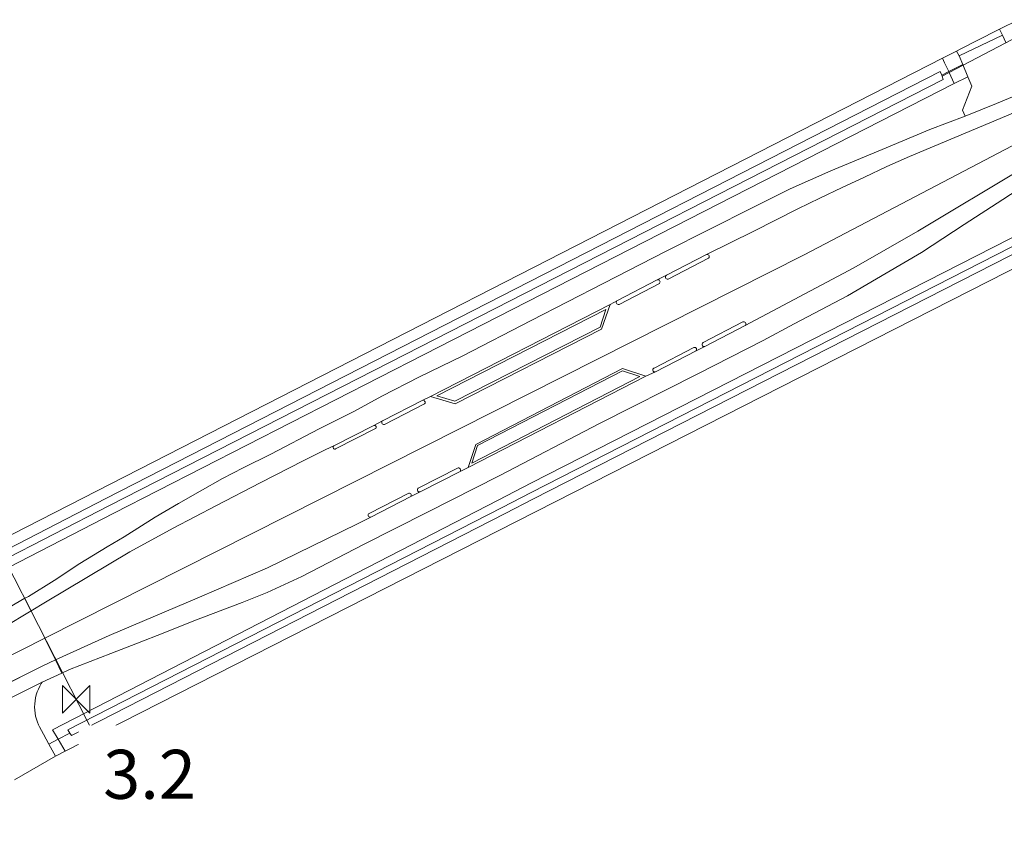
# Model space of a CAD drawing. Extents: x 140829 to 145054, y 448512 to 451778.
# Tile 96 of 152: x 143682 to 143763, y 450418 to 450484. Entities that reach past the tile are written whole.
import ezdxf

# ---------------------------------------------------------------- set-up
doc = ezdxf.new("R2010")
doc.units = 0
doc.header["$MEASUREMENT"] = 0
for name, color, linetype in [('geometrie2dBegroeidTerreindeel', 7, 'Continuous'), ('geometrie2dOndersteunendWaterdeel', 7, 'Continuous'), ('geometrie2dOndersteunendWegdeel', 7, 'Continuous'), ('geometrie2dOverigeConstructie', 7, 'Continuous'), ('geometrie2dWaterdeel', 7, 'Continuous'), ('geometrie2dWegdeel', 7, 'Continuous'), ('geometrie2dWeginrichtingselement', 7, 'Continuous'), ('HMPAL', 1, 'Continuous'), ('PPALHM', 10, 'Continuous')]:
    doc.layers.add(name, color=color, linetype=linetype)
doc.styles.get("Standard").update_dxf_attribs({"font": 'arial.ttf'})

msp = doc.modelspace()

# ---------------------------------------------------------------- linework, layer by layer
at = {"layer": 'geometrie2dBegroeidTerreindeel', "linetype": 'Continuous', "lineweight": 0}
for p, q in [((143763.65, 450483.597), (143762.116, 450482.813)), ((143761.902, 450482.703), (143758.949, 450481.206)), ((143762.116, 450482.813), (143761.902, 450482.703)), ((143758.614, 450481.035), (143757.459, 450480.442)), ((143758.949, 450481.206), (143758.614, 450481.035)), ((143757.459, 450480.442), (143676.072, 450438.787)), ((143685.841, 450423.878), (143770.054, 450466.753)), ((143685.052, 450423.476), (143685.841, 450423.878)), ((143681.698, 450421.542), (143685.052, 450423.476))]:
    msp.add_line(p, q, dxfattribs=at)
at = {"layer": 'geometrie2dOndersteunendWaterdeel', "linetype": 'Continuous', "lineweight": 0}
for p, q in [((143676.072, 450438.787), (143757.459, 450480.442)), ((143757.459, 450480.442), (143757.625, 450480.085)), ((143757.625, 450480.085), (143757.967, 450479.353)), ((143757.273, 450479.36), (143714.528, 450457.482)), ((143757.392, 450479.058), (143757.273, 450479.36)), ((143757.392, 450479.058), (143757.967, 450479.353)), ((143757.967, 450479.353), (143757.392, 450479.058)), ((143757.967, 450479.353), (143757.996, 450479.29)), ((143757.996, 450479.29), (143758.418, 450478.386)), ((143714.828, 450456.892), (143757.525, 450478.721)), ((143757.419, 450478.987), (143757.392, 450479.058)), ((143757.525, 450478.721), (143757.419, 450478.987)), ((143758.418, 450478.386), (143715.148, 450456.263)), ((143723.918, 450445.774), (143769.101, 450468.836)), ((143768.358, 450467.726), (143723.87, 450444.983)), ((143770.054, 450466.753), (143685.841, 450423.878)), ((143724.076, 450444.477), (143768.565, 450467.186)), ((143714.528, 450457.482), (143689.175, 450444.505)), ((143689.469, 450443.928), (143714.828, 450456.892)), ((143714.528, 450457.482), (143714.528, 450457.482)), ((143715.148, 450456.263), (143689.822, 450443.315)), ((143721.198, 450444.373), (143723.918, 450445.774)), ((143723.87, 450444.983), (143721.504, 450443.772)), ((143689.175, 450444.505), (143642.77, 450420.581)), ((143643.016, 450420.131), (143689.469, 450443.928)), ((143684.817, 450425.625), (143721.198, 450444.373)), ((143721.75, 450443.286), (143724.076, 450444.477)), ((143689.822, 450443.315), (143643.424, 450419.388)), ((143721.504, 450443.772), (143686.049, 450425.618)), ((143686.348, 450425.146), (143721.75, 450443.286)), ((143685.273, 450424.847), (143684.817, 450425.625)), ((143684.817, 450425.625), (143684.817, 450425.625)), ((143686.049, 450425.618), (143686.225, 450425.341)), ((143686.225, 450425.341), (143685.273, 450424.847)), ((143685.273, 450424.847), (143686.225, 450425.341)), ((143685.841, 450423.878), (143685.273, 450424.847)), ((143686.225, 450425.341), (143686.348, 450425.146)), ((143685.841, 450423.878), (143685.841, 450423.878))]:
    msp.add_line(p, q, dxfattribs=at)
at = {"layer": 'geometrie2dOndersteunendWegdeel', "linetype": 'Continuous', "lineweight": 0}
for p, q in [((143762.116, 450482.813), (143763.65, 450483.597)), ((143762.356, 450482.343), (143762.116, 450482.813)), ((143762.63, 450481.746), (143762.356, 450482.343)), ((143757.459, 450480.442), (143758.614, 450481.035)), ((143758.614, 450481.035), (143758.814, 450480.643)), ((143758.614, 450481.035), (143758.614, 450481.035)), ((143757.625, 450480.085), (143757.459, 450480.442)), ((143757.967, 450479.353), (143757.625, 450480.085)), ((143758.814, 450480.643), (143759.107, 450479.938)), ((143759.107, 450479.938), (143757.967, 450479.353)), ((143757.967, 450479.353), (143759.107, 450479.938)), ((143757.996, 450479.29), (143757.967, 450479.353)), ((143758.418, 450478.386), (143757.996, 450479.29)), ((143759.107, 450479.938), (143759.521, 450478.941)), ((143759.521, 450478.941), (143758.418, 450478.386)), ((143758.418, 450478.386), (143759.521, 450478.941)), ((143759.521, 450478.941), (143759.521, 450478.941)), ((143759.521, 450478.941), (143759.84, 450478.174)), ((143715.148, 450456.263), (143758.418, 450478.386)), ((143759.84, 450478.174), (143759.08, 450476.198)), ((143759.08, 450476.198), (143759.295, 450475.72)), ((143759.295, 450475.72), (143756.424, 450474.643)), ((143756.424, 450474.643), (143752.848, 450473.132)), ((143752.848, 450473.132), (143748.347, 450471.269)), ((143748.347, 450471.269), (143745.018, 450469.799)), ((143745.018, 450469.799), (143741.988, 450468.262)), ((143762.377, 450468.911), (143763.635, 450469.723)), ((143769.101, 450468.836), (143723.918, 450445.774)), ((143759.217, 450466.883), (143762.377, 450468.911)), ((143741.988, 450468.262), (143734.847, 450464.678)), ((143755.734, 450464.575), (143759.217, 450466.883)), ((143734.847, 450464.678), (143729.813, 450462.074)), ((143734.931, 450462.735), (143738.183, 450464.423)), ((143738.367, 450464.126), (143735.073, 450462.414)), ((143738.183, 450464.423), (143738.209, 450464.43)), ((143738.183, 450464.423), (143738.183, 450464.423)), ((143738.209, 450464.43), (143738.271, 450464.431)), ((143738.271, 450464.431), (143738.33, 450464.409)), ((143738.33, 450464.409), (143738.378, 450464.369)), ((143738.379, 450464.139), (143738.367, 450464.126)), ((143738.378, 450464.369), (143738.409, 450464.315)), ((143738.41, 450464.193), (143738.379, 450464.139)), ((143738.409, 450464.315), (143738.42, 450464.254)), ((143738.42, 450464.254), (143738.41, 450464.193)), ((143752.856, 450462.899), (143755.734, 450464.575)), ((143734.17, 450462.36), (143734.196, 450462.367)), ((143734.196, 450462.367), (143734.258, 450462.367)), ((143734.258, 450462.367), (143734.317, 450462.345)), ((143734.841, 450462.58), (143734.852, 450462.641)), ((143734.852, 450462.52), (143734.841, 450462.58)), ((143734.852, 450462.641), (143734.882, 450462.694)), ((143734.882, 450462.467), (143734.852, 450462.52)), ((143734.882, 450462.694), (143734.929, 450462.734)), ((143734.93, 450462.429), (143734.882, 450462.467)), ((143734.929, 450462.734), (143734.931, 450462.735)), ((143734.987, 450462.408), (143734.93, 450462.429)), ((143735.049, 450462.408), (143734.987, 450462.408)), ((143735.073, 450462.414), (143735.049, 450462.408)), ((143749.7, 450461.056), (143752.856, 450462.899)), ((143729.813, 450462.074), (143723.89, 450459.029)), ((143730.918, 450460.671), (143734.17, 450462.36)), ((143734.354, 450462.062), (143731.059, 450460.35)), ((143734.17, 450462.36), (143734.17, 450462.36)), ((143734.317, 450462.345), (143734.365, 450462.305)), ((143734.366, 450462.075), (143734.354, 450462.062)), ((143734.365, 450462.305), (143734.396, 450462.251)), ((143734.396, 450462.129), (143734.366, 450462.075)), ((143734.396, 450462.251), (143734.407, 450462.19)), ((143734.407, 450462.19), (143734.396, 450462.129)), ((143745.353, 450458.763), (143749.7, 450461.056)), ((143715.665, 450452.824), (143730.332, 450460.348)), ((143730.332, 450460.348), (143729.628, 450458.327)), ((143730.332, 450460.348), (143730.332, 450460.348)), ((143730.828, 450460.517), (143730.839, 450460.578)), ((143730.839, 450460.457), (143730.828, 450460.517)), ((143730.839, 450460.578), (143730.869, 450460.631)), ((143730.869, 450460.404), (143730.839, 450460.457)), ((143730.869, 450460.631), (143730.916, 450460.67)), ((143730.916, 450460.365), (143730.869, 450460.404)), ((143730.916, 450460.67), (143730.918, 450460.671)), ((143730.974, 450460.344), (143730.916, 450460.365)), ((143731.036, 450460.344), (143730.974, 450460.344)), ((143731.059, 450460.35), (143731.036, 450460.344)), ((143729.979, 450459.939), (143716.193, 450452.894)), ((143716.193, 450452.894), (143729.979, 450459.939)), ((143729.512, 450458.495), (143729.979, 450459.939)), ((143729.979, 450459.939), (143729.512, 450458.495)), ((143729.979, 450459.939), (143729.979, 450459.939)), ((143729.979, 450459.939), (143729.979, 450459.939)), ((143717.66, 450452.441), (143729.512, 450458.495)), ((143729.512, 450458.495), (143717.66, 450452.441)), ((143723.89, 450459.029), (143718.301, 450456.155)), ((143737.914, 450457.23), (143741.167, 450458.92)), ((143741.359, 450458.621), (143738.065, 450456.909)), ((143741.167, 450458.92), (143741.195, 450458.927)), ((143741.195, 450458.927), (143741.259, 450458.927)), ((143741.259, 450458.927), (143741.318, 450458.906)), ((143741.318, 450458.906), (143741.367, 450458.865)), ((143741.367, 450458.63), (143741.359, 450458.621)), ((143741.367, 450458.865), (143741.399, 450458.81)), ((143741.399, 450458.685), (143741.367, 450458.63)), ((143741.399, 450458.81), (143741.41, 450458.747)), ((143741.41, 450458.747), (143741.399, 450458.685)), ((143742.828, 450457.399), (143745.353, 450458.763)), ((143729.628, 450458.327), (143717.679, 450452.233)), ((143733.91, 450455.142), (143737.163, 450456.832)), ((143737.163, 450456.832), (143737.198, 450456.842)), ((143737.198, 450456.842), (143737.255, 450456.842)), ((143737.255, 450456.842), (143737.308, 450456.823)), ((143737.308, 450456.823), (143737.352, 450456.788)), ((143737.352, 450456.788), (143737.38, 450456.738)), ((143737.49, 450454.672), (143742.828, 450457.399)), ((143737.83, 450457.078), (143737.841, 450457.139)), ((143737.841, 450457.017), (143737.83, 450457.078)), ((143737.841, 450457.139), (143737.872, 450457.193)), ((143737.872, 450456.963), (143737.841, 450457.017)), ((143737.872, 450457.193), (143737.914, 450457.23)), ((143737.92, 450456.923), (143737.872, 450456.963)), ((143737.978, 450456.902), (143737.92, 450456.923)), ((143738.04, 450456.902), (143737.978, 450456.902)), ((143738.065, 450456.909), (143738.04, 450456.902)), ((143738.065, 450456.909), (143738.065, 450456.909)), ((143689.822, 450443.315), (143715.148, 450456.263)), ((143718.301, 450456.155), (143714.755, 450454.427)), ((143737.337, 450456.562), (143734.042, 450454.849)), ((143737.352, 450456.577), (143737.337, 450456.562)), ((143737.337, 450456.562), (143737.337, 450456.562)), ((143737.38, 450456.627), (143737.352, 450456.577)), ((143737.38, 450456.738), (143737.39, 450456.683)), ((143737.39, 450456.683), (143737.38, 450456.627)), ((143733.854, 450455.099), (143733.896, 450455.135)), ((143733.896, 450455.135), (143733.91, 450455.142)), ((143714.755, 450454.427), (143711.705, 450452.852)), ((143733.239, 450454.483), (143718.728, 450447.031)), ((143732.747, 450454.452), (143719.045, 450447.399)), ((143719.045, 450447.399), (143732.747, 450454.452)), ((143719.365, 450448.91), (143731.344, 450455.13)), ((143719.502, 450448.829), (143731.343, 450454.925)), ((143731.343, 450454.925), (143719.502, 450448.829)), ((143729.516, 450450.663), (143737.49, 450454.672)), ((143731.343, 450454.925), (143732.747, 450454.452)), ((143731.343, 450454.925), (143731.343, 450454.925)), ((143732.747, 450454.452), (143731.343, 450454.925)), ((143731.343, 450454.925), (143731.343, 450454.925)), ((143731.344, 450455.13), (143733.239, 450454.483)), ((143733.816, 450454.995), (143733.826, 450455.05)), ((143733.826, 450454.94), (143733.816, 450454.995)), ((143733.826, 450455.05), (143733.854, 450455.099)), ((143733.854, 450454.892), (143733.826, 450454.94)), ((143733.897, 450454.856), (143733.854, 450454.892)), ((143733.949, 450454.838), (143733.897, 450454.856)), ((143734.005, 450454.838), (143733.949, 450454.838)), ((143734.042, 450454.849), (143734.005, 450454.838)), ((143711.705, 450452.852), (143709.415, 450451.616)), ((143717.679, 450452.233), (143715.665, 450452.824)), ((143716.193, 450452.894), (143717.66, 450452.441)), ((143717.66, 450452.441), (143716.193, 450452.894)), ((143711.752, 450450.856), (143715.033, 450452.528)), ((143715.187, 450452.22), (143711.909, 450450.549)), ((143715.033, 450452.528), (143715.075, 450452.525)), ((143715.033, 450452.528), (143715.033, 450452.528)), ((143715.075, 450452.525), (143715.137, 450452.504)), ((143715.137, 450452.504), (143715.187, 450452.462)), ((143715.187, 450452.462), (143715.219, 450452.406)), ((143715.188, 450452.221), (143715.187, 450452.22)), ((143715.22, 450452.277), (143715.188, 450452.221)), ((143715.219, 450452.406), (143715.231, 450452.341)), ((143715.231, 450452.341), (143715.22, 450452.277)), ((143709.415, 450451.616), (143706.571, 450450.197)), ((143707.775, 450448.804), (143711.033, 450450.467)), ((143711.033, 450450.467), (143711.05, 450450.471)), ((143711.05, 450450.471), (143711.102, 450450.471)), ((143711.102, 450450.471), (143711.151, 450450.453)), ((143711.151, 450450.453), (143711.191, 450450.42)), ((143711.191, 450450.42), (143711.218, 450450.374)), ((143711.218, 450450.374), (143711.227, 450450.323)), ((143711.227, 450450.323), (143711.218, 450450.271)), ((143711.689, 450450.719), (143711.699, 450450.78)), ((143711.699, 450450.659), (143711.689, 450450.719)), ((143711.699, 450450.78), (143711.73, 450450.834)), ((143711.73, 450450.607), (143711.699, 450450.659)), ((143711.73, 450450.834), (143711.752, 450450.856)), ((143711.777, 450450.567), (143711.73, 450450.607)), ((143711.836, 450450.546), (143711.777, 450450.567)), ((143711.896, 450450.546), (143711.836, 450450.546)), ((143711.909, 450450.549), (143711.896, 450450.546)), ((143721.281, 450446.35), (143729.516, 450450.663)), ((143706.571, 450450.197), (143702.625, 450448.133)), ((143711.178, 450450.212), (143707.912, 450448.55)), ((143711.191, 450450.226), (143711.178, 450450.212)), ((143711.218, 450450.271), (143711.191, 450450.226)), ((143707.706, 450448.681), (143707.714, 450448.73)), ((143707.714, 450448.73), (143707.739, 450448.773)), ((143707.739, 450448.773), (143707.775, 450448.804)), ((143707.775, 450448.804), (143707.775, 450448.804)), ((143718.728, 450447.031), (143719.365, 450448.91)), ((143719.045, 450447.399), (143719.502, 450448.829)), ((143719.502, 450448.829), (143719.045, 450447.399)), ((143702.625, 450448.133), (143700.386, 450447.012)), ((143707.714, 450448.631), (143707.706, 450448.681)), ((143707.739, 450448.588), (143707.714, 450448.631)), ((143707.778, 450448.555), (143707.739, 450448.588)), ((143707.825, 450448.538), (143707.778, 450448.555)), ((143707.875, 450448.538), (143707.825, 450448.538)), ((143707.912, 450448.55), (143707.875, 450448.538)), ((143700.386, 450447.012), (143698.696, 450446.123)), ((143714.658, 450445.335), (143717.917, 450446.998)), ((143718.078, 450446.703), (143714.812, 450445.041)), ((143715.421, 450443.378), (143721.281, 450446.35)), ((143717.917, 450446.998), (143717.97, 450446.996)), ((143717.97, 450446.996), (143718.029, 450446.975)), ((143718.029, 450446.975), (143718.077, 450446.935)), ((143718.077, 450446.935), (143718.108, 450446.88)), ((143718.108, 450446.756), (143718.078, 450446.703)), ((143718.078, 450446.703), (143718.078, 450446.703)), ((143718.108, 450446.88), (143718.119, 450446.818)), ((143718.119, 450446.818), (143718.108, 450446.756)), ((143718.728, 450447.031), (143718.728, 450447.031)), ((143698.696, 450446.123), (143696.875, 450445.103)), ((143723.918, 450445.774), (143721.198, 450444.373)), ((143696.875, 450445.103), (143695.097, 450444.099)), ((143710.648, 450443.269), (143713.907, 450444.932)), ((143713.907, 450444.932), (143713.96, 450444.931)), ((143713.96, 450444.931), (143714.015, 450444.911)), ((143714.015, 450444.911), (143714.06, 450444.873)), ((143714.06, 450444.873), (143714.09, 450444.822)), ((143714.09, 450444.707), (143714.06, 450444.656)), ((143714.09, 450444.822), (143714.1, 450444.765)), ((143714.1, 450444.765), (143714.09, 450444.707)), ((143714.591, 450445.2), (143714.601, 450445.258)), ((143714.601, 450445.143), (143714.591, 450445.2)), ((143714.601, 450445.258), (143714.63, 450445.308)), ((143714.63, 450445.092), (143714.601, 450445.143)), ((143714.63, 450445.308), (143714.658, 450445.335)), ((143714.675, 450445.055), (143714.63, 450445.092)), ((143714.73, 450445.035), (143714.675, 450445.055)), ((143714.788, 450445.035), (143714.73, 450445.035)), ((143714.812, 450445.041), (143714.788, 450445.035)), ((143721.198, 450444.373), (143684.817, 450425.625)), ((143695.097, 450444.099), (143693.178, 450442.967)), ((143714.057, 450444.652), (143710.791, 450442.991)), ((143714.06, 450444.656), (143714.057, 450444.652)), ((143714.057, 450444.652), (143714.057, 450444.652)), ((143643.424, 450419.388), (143689.822, 450443.315)), ((143710.206, 450440.756), (143715.421, 450443.378)), ((143710.575, 450443.136), (143710.584, 450443.189)), ((143710.584, 450443.082), (143710.575, 450443.136)), ((143710.584, 450443.189), (143710.611, 450443.237)), ((143710.612, 450443.035), (143710.584, 450443.082)), ((143710.611, 450443.237), (143710.648, 450443.269)), ((143693.178, 450442.967), (143690.654, 450441.38)), ((143710.653, 450442.999), (143710.612, 450443.035)), ((143710.705, 450442.981), (143710.653, 450442.999)), ((143710.759, 450442.981), (143710.705, 450442.981)), ((143710.791, 450442.991), (143710.759, 450442.981)), ((143690.654, 450441.38), (143689.259, 450440.544)), ((143705.172, 450438.144), (143710.206, 450440.756)), ((143689.259, 450440.544), (143687.047, 450439.206)), ((143687.047, 450439.206), (143684.936, 450437.817)), ((143684.936, 450437.817), (143682.84, 450436.513)), ((143702.33, 450436.821), (143705.172, 450438.144)), ((143700.294, 450436.015), (143702.33, 450436.821)), ((143682.564, 450436.354), (143676.127, 450432.647)), ((143682.84, 450436.513), (143682.564, 450436.354)), ((143682.564, 450436.354), (143682.564, 450436.354)), ((143696.336, 450434.517), (143700.294, 450436.015)), ((143693.843, 450433.499), (143696.336, 450434.517)), ((143691.74, 450432.695), (143693.843, 450433.499)), ((143689.562, 450431.857), (143691.74, 450432.695)), ((143686.198, 450430.535), (143689.562, 450431.857)), ((143683.976, 450429.512), (143685.582, 450430.251)), ((143685.582, 450430.251), (143686.198, 450430.535)), ((143683.893, 450429.385), (143683.976, 450429.512)), ((143683.976, 450429.512), (143683.976, 450429.512)), ((143683.487, 450428.469), (143683.565, 450428.708)), ((143683.565, 450428.708), (143683.658, 450428.94)), ((143683.658, 450428.94), (143683.768, 450429.166)), ((143683.768, 450429.166), (143683.893, 450429.385)), ((143683.36, 450427.727), (143683.385, 450427.977)), ((143683.385, 450427.977), (143683.428, 450428.224)), ((143683.428, 450428.224), (143683.487, 450428.469)), ((143683.351, 450427.476), (143683.36, 450427.727)), ((143683.361, 450427.225), (143683.351, 450427.476)), ((143683.388, 450426.976), (143683.361, 450427.225)), ((143683.432, 450426.729), (143683.388, 450426.976)), ((143683.493, 450426.486), (143683.432, 450426.729)), ((143683.572, 450426.247), (143683.493, 450426.486)), ((143683.666, 450426.014), (143683.572, 450426.247)), ((143683.741, 450425.858), (143683.666, 450426.014)), ((143684.063, 450425.273), (143683.741, 450425.858)), ((143684.817, 450425.625), (143685.273, 450424.847)), ((143684.514, 450424.453), (143684.063, 450425.273)), ((143684.514, 450424.453), (143685.273, 450424.847)), ((143685.273, 450424.847), (143684.514, 450424.453)), ((143685.273, 450424.847), (143685.841, 450423.878)), ((143685.052, 450423.476), (143684.514, 450424.453)), ((143685.841, 450423.878), (143685.052, 450423.476)), ((143685.052, 450423.476), (143685.052, 450423.476))]:
    msp.add_line(p, q, dxfattribs=at)
at = {"layer": 'geometrie2dOverigeConstructie', "linetype": 'Continuous', "lineweight": 0}
for p, q in [((143764.575, 450482.745), (143757.419, 450478.987)), ((143757.419, 450478.987), (143764.575, 450482.745))]:
    msp.add_line(p, q, dxfattribs=at)
at = {"layer": 'geometrie2dWaterdeel', "linetype": 'Continuous', "lineweight": 0}
for p, q in [((143714.528, 450457.482), (143757.273, 450479.36)), ((143757.273, 450479.36), (143757.392, 450479.058)), ((143757.525, 450478.721), (143714.828, 450456.892)), ((143757.392, 450479.058), (143757.419, 450478.987)), ((143757.392, 450479.058), (143757.392, 450479.058)), ((143757.419, 450478.987), (143757.525, 450478.721)), ((143723.87, 450444.983), (143768.358, 450467.726)), ((143768.565, 450467.186), (143724.076, 450444.477)), ((143689.175, 450444.505), (143714.528, 450457.482)), ((143714.828, 450456.892), (143689.469, 450443.928)), ((143721.504, 450443.772), (143723.87, 450444.983)), ((143642.77, 450420.581), (143689.175, 450444.505)), ((143689.469, 450443.928), (143643.016, 450420.131)), ((143724.076, 450444.477), (143721.75, 450443.286)), ((143686.049, 450425.618), (143721.504, 450443.772)), ((143721.75, 450443.286), (143686.348, 450425.146)), ((143686.225, 450425.341), (143686.049, 450425.618)), ((143686.348, 450425.146), (143686.225, 450425.341))]:
    msp.add_line(p, q, dxfattribs=at)
at = {"layer": 'geometrie2dWegdeel', "linetype": 'Continuous', "lineweight": 0}
for p, q in [((143758.949, 450481.206), (143761.902, 450482.703)), ((143761.902, 450482.703), (143762.116, 450482.813)), ((143762.116, 450482.813), (143762.356, 450482.343)), ((143758.814, 450480.643), (143762.356, 450482.343)), ((143762.356, 450482.343), (143758.814, 450480.643)), ((143762.356, 450482.343), (143762.63, 450481.746)), ((143762.356, 450482.343), (143762.356, 450482.343)), ((143758.614, 450481.035), (143758.949, 450481.206)), ((143758.814, 450480.643), (143758.614, 450481.035)), ((143759.107, 450479.938), (143758.814, 450480.643)), ((143758.814, 450480.643), (143758.814, 450480.643)), ((143759.521, 450478.941), (143759.107, 450479.938)), ((143759.84, 450478.174), (143759.521, 450478.941)), ((143765.939, 450478.463), (143761.861, 450476.759)), ((143761.861, 450476.759), (143765.939, 450478.463)), ((143746.166, 450464.408), (143772.661, 450478.305)), ((143772.661, 450478.305), (143746.166, 450464.408)), ((143759.08, 450476.198), (143759.84, 450478.174)), ((143762.172, 450475.52), (143765.853, 450477.105)), ((143765.853, 450477.105), (143762.172, 450475.52)), ((143759.295, 450475.72), (143759.08, 450476.198)), ((143761.861, 450476.759), (143759.295, 450475.72)), ((143759.295, 450475.72), (143761.861, 450476.759)), ((143754.761, 450472.417), (143762.172, 450475.52)), ((143762.172, 450475.52), (143754.761, 450472.417)), ((143756.424, 450474.643), (143759.295, 450475.72)), ((143752.848, 450473.132), (143756.424, 450474.643)), ((143748.347, 450471.269), (143752.848, 450473.132)), ((143752.918, 450471.603), (143754.761, 450472.417)), ((143754.761, 450472.417), (143752.918, 450471.603)), ((143745.018, 450469.799), (143748.347, 450471.269)), ((143751.083, 450470.746), (143752.918, 450471.603)), ((143752.918, 450471.603), (143751.083, 450470.746)), ((143755.454, 450466.319), (143764.08, 450471.505)), ((143764.08, 450471.505), (143755.454, 450466.319)), ((143749.264, 450469.896), (143751.083, 450470.746)), ((143751.083, 450470.746), (143749.264, 450469.896)), ((143741.988, 450468.262), (143745.018, 450469.799)), ((143747.455, 450469.029), (143749.264, 450469.896)), ((143749.264, 450469.896), (143747.455, 450469.029)), ((143763.635, 450469.723), (143762.377, 450468.911)), ((143745.645, 450468.147), (143747.455, 450469.029)), ((143747.455, 450469.029), (143745.645, 450468.147)), ((143762.377, 450468.911), (143759.217, 450466.883)), ((143734.847, 450464.678), (143741.988, 450468.262)), ((143742.05, 450466.34), (143745.645, 450468.147)), ((143745.645, 450468.147), (143742.05, 450466.34)), ((143759.217, 450466.883), (143755.734, 450464.575)), ((143738.183, 450464.423), (143742.05, 450466.34)), ((143742.05, 450466.34), (143738.183, 450464.423)), ((143750.21, 450463.326), (143755.454, 450466.319)), ((143755.454, 450466.319), (143750.21, 450463.326)), ((143684.176, 450433.095), (143746.166, 450464.408)), ((143746.166, 450464.408), (143684.176, 450433.095)), ((143729.813, 450462.074), (143734.847, 450464.678)), ((143738.183, 450464.423), (143734.931, 450462.735)), ((143735.073, 450462.414), (143738.367, 450464.126)), ((143738.209, 450464.43), (143738.183, 450464.423)), ((143738.271, 450464.431), (143738.209, 450464.43)), ((143738.33, 450464.409), (143738.271, 450464.431)), ((143738.378, 450464.369), (143738.33, 450464.409)), ((143738.367, 450464.126), (143738.379, 450464.139)), ((143738.409, 450464.315), (143738.378, 450464.369)), ((143738.379, 450464.139), (143738.41, 450464.193)), ((143738.42, 450464.254), (143738.409, 450464.315)), ((143738.41, 450464.193), (143738.42, 450464.254)), ((143755.734, 450464.575), (143752.856, 450462.899)), ((143741.359, 450458.621), (143750.21, 450463.326)), ((143750.21, 450463.326), (143741.359, 450458.621)), ((143734.17, 450462.36), (143734.931, 450462.735)), ((143734.931, 450462.735), (143734.17, 450462.36)), ((143734.196, 450462.367), (143734.17, 450462.36)), ((143734.258, 450462.367), (143734.196, 450462.367)), ((143734.317, 450462.345), (143734.258, 450462.367)), ((143734.852, 450462.641), (143734.841, 450462.58)), ((143734.841, 450462.58), (143734.852, 450462.52)), ((143734.882, 450462.694), (143734.852, 450462.641)), ((143734.852, 450462.52), (143734.882, 450462.467)), ((143734.929, 450462.734), (143734.882, 450462.694)), ((143734.882, 450462.467), (143734.93, 450462.429)), ((143734.931, 450462.735), (143734.929, 450462.734)), ((143734.93, 450462.429), (143734.987, 450462.408)), ((143734.987, 450462.408), (143735.049, 450462.408)), ((143735.049, 450462.408), (143735.073, 450462.414)), ((143752.856, 450462.899), (143749.7, 450461.056)), ((143723.89, 450459.029), (143729.813, 450462.074)), ((143734.17, 450462.36), (143730.918, 450460.671)), ((143731.059, 450460.35), (143734.354, 450462.062)), ((143734.365, 450462.305), (143734.317, 450462.345)), ((143734.354, 450462.062), (143734.366, 450462.075)), ((143734.396, 450462.251), (143734.365, 450462.305)), ((143734.366, 450462.075), (143734.396, 450462.129)), ((143734.407, 450462.19), (143734.396, 450462.251)), ((143734.396, 450462.129), (143734.407, 450462.19)), ((143749.7, 450461.056), (143745.353, 450458.763)), ((143730.332, 450460.348), (143715.665, 450452.824)), ((143729.628, 450458.327), (143730.332, 450460.348)), ((143730.332, 450460.348), (143730.918, 450460.671)), ((143730.918, 450460.671), (143730.332, 450460.348)), ((143730.839, 450460.578), (143730.828, 450460.517)), ((143730.828, 450460.517), (143730.839, 450460.457)), ((143730.869, 450460.631), (143730.839, 450460.578)), ((143730.839, 450460.457), (143730.869, 450460.404)), ((143730.916, 450460.67), (143730.869, 450460.631)), ((143730.869, 450460.404), (143730.916, 450460.365)), ((143730.918, 450460.671), (143730.916, 450460.67)), ((143730.916, 450460.365), (143730.974, 450460.344)), ((143730.974, 450460.344), (143731.036, 450460.344)), ((143731.036, 450460.344), (143731.059, 450460.35)), ((143718.301, 450456.155), (143723.89, 450459.029)), ((143741.167, 450458.92), (143737.914, 450457.23)), ((143738.065, 450456.909), (143741.359, 450458.621)), ((143741.195, 450458.927), (143741.167, 450458.92)), ((143741.259, 450458.927), (143741.195, 450458.927)), ((143741.318, 450458.906), (143741.259, 450458.927)), ((143741.367, 450458.865), (143741.318, 450458.906)), ((143741.359, 450458.621), (143741.367, 450458.63)), ((143741.399, 450458.81), (143741.367, 450458.865)), ((143741.367, 450458.63), (143741.399, 450458.685)), ((143741.41, 450458.747), (143741.399, 450458.81)), ((143741.399, 450458.685), (143741.41, 450458.747)), ((143745.353, 450458.763), (143742.828, 450457.399)), ((143717.679, 450452.233), (143729.628, 450458.327)), ((143737.163, 450456.832), (143733.91, 450455.142)), ((143737.198, 450456.842), (143737.163, 450456.832)), ((143737.255, 450456.842), (143737.198, 450456.842)), ((143737.308, 450456.823), (143737.255, 450456.842)), ((143737.352, 450456.788), (143737.308, 450456.823)), ((143737.337, 450456.562), (143738.065, 450456.909)), ((143738.065, 450456.909), (143737.337, 450456.562)), ((143737.38, 450456.738), (143737.352, 450456.788)), ((143742.828, 450457.399), (143737.49, 450454.672)), ((143737.841, 450457.139), (143737.83, 450457.078)), ((143737.83, 450457.078), (143737.841, 450457.017)), ((143737.872, 450457.193), (143737.841, 450457.139)), ((143737.841, 450457.017), (143737.872, 450456.963)), ((143737.914, 450457.23), (143737.872, 450457.193)), ((143737.872, 450456.963), (143737.92, 450456.923)), ((143737.92, 450456.923), (143737.978, 450456.902)), ((143737.978, 450456.902), (143738.04, 450456.902)), ((143738.04, 450456.902), (143738.065, 450456.909)), ((143714.755, 450454.427), (143718.301, 450456.155)), ((143734.042, 450454.849), (143737.337, 450456.562)), ((143737.337, 450456.562), (143737.352, 450456.577)), ((143737.352, 450456.577), (143737.38, 450456.627)), ((143737.39, 450456.683), (143737.38, 450456.738)), ((143737.38, 450456.627), (143737.39, 450456.683)), ((143733.896, 450455.135), (143733.854, 450455.099)), ((143733.91, 450455.142), (143733.896, 450455.135)), ((143711.705, 450452.852), (143714.755, 450454.427)), ((143718.728, 450447.031), (143733.239, 450454.483)), ((143731.344, 450455.13), (143719.365, 450448.91)), ((143737.49, 450454.672), (143729.516, 450450.663)), ((143733.239, 450454.483), (143731.344, 450455.13)), ((143733.239, 450454.483), (143734.042, 450454.849)), ((143734.042, 450454.849), (143733.239, 450454.483)), ((143733.826, 450455.05), (143733.816, 450454.995)), ((143733.816, 450454.995), (143733.826, 450454.94)), ((143733.854, 450455.099), (143733.826, 450455.05)), ((143733.826, 450454.94), (143733.854, 450454.892)), ((143733.854, 450454.892), (143733.897, 450454.856)), ((143733.897, 450454.856), (143733.949, 450454.838)), ((143733.949, 450454.838), (143734.005, 450454.838)), ((143734.005, 450454.838), (143734.042, 450454.849)), ((143709.415, 450451.616), (143711.705, 450452.852)), ((143715.033, 450452.528), (143715.665, 450452.824)), ((143715.665, 450452.824), (143715.033, 450452.528)), ((143715.665, 450452.824), (143717.679, 450452.233)), ((143715.033, 450452.528), (143711.752, 450450.856)), ((143711.909, 450450.549), (143715.187, 450452.22)), ((143715.075, 450452.525), (143715.033, 450452.528)), ((143715.137, 450452.504), (143715.075, 450452.525)), ((143715.187, 450452.462), (143715.137, 450452.504)), ((143715.219, 450452.406), (143715.187, 450452.462)), ((143715.187, 450452.22), (143715.188, 450452.221)), ((143715.188, 450452.221), (143715.22, 450452.277)), ((143715.231, 450452.341), (143715.219, 450452.406)), ((143715.22, 450452.277), (143715.231, 450452.341)), ((143706.571, 450450.197), (143709.415, 450451.616)), ((143711.033, 450450.467), (143707.775, 450448.804)), ((143711.033, 450450.467), (143711.752, 450450.856)), ((143711.752, 450450.856), (143711.033, 450450.467)), ((143711.05, 450450.471), (143711.033, 450450.467)), ((143711.102, 450450.471), (143711.05, 450450.471)), ((143711.151, 450450.453), (143711.102, 450450.471)), ((143711.191, 450450.42), (143711.151, 450450.453)), ((143711.218, 450450.374), (143711.191, 450450.42)), ((143711.227, 450450.323), (143711.218, 450450.374)), ((143711.218, 450450.271), (143711.227, 450450.323)), ((143711.699, 450450.78), (143711.689, 450450.719)), ((143711.689, 450450.719), (143711.699, 450450.659)), ((143711.73, 450450.834), (143711.699, 450450.78)), ((143711.699, 450450.659), (143711.73, 450450.607)), ((143711.752, 450450.856), (143711.73, 450450.834)), ((143711.73, 450450.607), (143711.777, 450450.567)), ((143711.777, 450450.567), (143711.836, 450450.546)), ((143711.836, 450450.546), (143711.896, 450450.546)), ((143711.896, 450450.546), (143711.909, 450450.549)), ((143729.516, 450450.663), (143721.281, 450446.35)), ((143702.625, 450448.133), (143706.571, 450450.197)), ((143707.912, 450448.55), (143711.178, 450450.212)), ((143711.178, 450450.212), (143711.191, 450450.226)), ((143711.191, 450450.226), (143711.218, 450450.271)), ((143707.114, 450448.494), (143707.775, 450448.804)), ((143707.775, 450448.804), (143707.114, 450448.494)), ((143707.714, 450448.73), (143707.706, 450448.681)), ((143707.739, 450448.773), (143707.714, 450448.73)), ((143707.775, 450448.804), (143707.739, 450448.773)), ((143719.365, 450448.91), (143718.728, 450447.031)), ((143700.386, 450447.012), (143702.625, 450448.133)), ((143705.335, 450447.612), (143707.114, 450448.494)), ((143707.114, 450448.494), (143705.335, 450447.612)), ((143707.706, 450448.681), (143707.714, 450448.631)), ((143707.714, 450448.631), (143707.739, 450448.588)), ((143707.739, 450448.588), (143707.778, 450448.555)), ((143707.778, 450448.555), (143707.825, 450448.538)), ((143707.825, 450448.538), (143707.875, 450448.538)), ((143707.875, 450448.538), (143707.912, 450448.55)), ((143701.763, 450445.773), (143705.335, 450447.612)), ((143705.335, 450447.612), (143701.763, 450445.773)), ((143698.696, 450446.123), (143700.386, 450447.012)), ((143717.917, 450446.998), (143714.658, 450445.335)), ((143714.812, 450445.041), (143718.078, 450446.703)), ((143721.281, 450446.35), (143715.421, 450443.378)), ((143717.97, 450446.996), (143717.917, 450446.998)), ((143718.029, 450446.975), (143717.97, 450446.996)), ((143718.077, 450446.935), (143718.029, 450446.975)), ((143718.108, 450446.88), (143718.077, 450446.935)), ((143718.078, 450446.703), (143718.728, 450447.031)), ((143718.728, 450447.031), (143718.078, 450446.703)), ((143718.078, 450446.703), (143718.108, 450446.756)), ((143718.119, 450446.818), (143718.108, 450446.88)), ((143718.108, 450446.756), (143718.119, 450446.818)), ((143696.875, 450445.103), (143698.696, 450446.123)), ((143698.195, 450443.923), (143701.763, 450445.773)), ((143701.763, 450445.773), (143698.195, 450443.923)), ((143695.097, 450444.099), (143696.875, 450445.103)), ((143713.907, 450444.932), (143710.648, 450443.269)), ((143713.96, 450444.931), (143713.907, 450444.932)), ((143714.015, 450444.911), (143713.96, 450444.931)), ((143714.06, 450444.873), (143714.015, 450444.911)), ((143714.057, 450444.652), (143714.812, 450445.041)), ((143714.812, 450445.041), (143714.057, 450444.652)), ((143714.09, 450444.822), (143714.06, 450444.873)), ((143714.06, 450444.656), (143714.09, 450444.707)), ((143714.1, 450444.765), (143714.09, 450444.822)), ((143714.09, 450444.707), (143714.1, 450444.765)), ((143714.601, 450445.258), (143714.591, 450445.2)), ((143714.591, 450445.2), (143714.601, 450445.143)), ((143714.63, 450445.308), (143714.601, 450445.258)), ((143714.601, 450445.143), (143714.63, 450445.092)), ((143714.658, 450445.335), (143714.63, 450445.308)), ((143714.63, 450445.092), (143714.675, 450445.055)), ((143714.675, 450445.055), (143714.73, 450445.035)), ((143714.73, 450445.035), (143714.788, 450445.035)), ((143714.788, 450445.035), (143714.812, 450445.041)), ((143693.178, 450442.967), (143695.097, 450444.099)), ((143694.648, 450442.068), (143698.195, 450443.923)), ((143698.195, 450443.923), (143694.648, 450442.068)), ((143710.791, 450442.991), (143714.057, 450444.652)), ((143714.057, 450444.652), (143714.06, 450444.656)), ((143715.421, 450443.378), (143710.206, 450440.756)), ((143710.584, 450443.189), (143710.575, 450443.136)), ((143710.575, 450443.136), (143710.584, 450443.082)), ((143710.611, 450443.237), (143710.584, 450443.189)), ((143710.584, 450443.082), (143710.612, 450443.035)), ((143710.648, 450443.269), (143710.611, 450443.237)), ((143690.654, 450441.38), (143693.178, 450442.967)), ((143702.355, 450438.839), (143709.64, 450442.404)), ((143709.64, 450442.404), (143702.355, 450438.839)), ((143709.64, 450442.404), (143710.791, 450442.991)), ((143710.791, 450442.991), (143709.64, 450442.404)), ((143710.612, 450443.035), (143710.653, 450442.999)), ((143710.653, 450442.999), (143710.705, 450442.981)), ((143710.705, 450442.981), (143710.759, 450442.981)), ((143710.759, 450442.981), (143710.791, 450442.991)), ((143691.109, 450440.138), (143694.648, 450442.068)), ((143694.648, 450442.068), (143691.109, 450440.138)), ((143689.259, 450440.544), (143690.654, 450441.38)), ((143710.206, 450440.756), (143705.172, 450438.144)), ((143684.232, 450436.03), (143691.109, 450440.138)), ((143691.109, 450440.138), (143684.232, 450436.03)), ((143687.047, 450439.206), (143689.259, 450440.544)), ((143684.936, 450437.817), (143687.047, 450439.206)), ((143696.799, 450436.439), (143702.355, 450438.839)), ((143702.355, 450438.839), (143696.799, 450436.439)), ((143682.84, 450436.513), (143684.936, 450437.817)), ((143705.172, 450438.144), (143702.33, 450436.821)), ((143702.33, 450436.821), (143700.294, 450436.015)), ((143676.127, 450432.647), (143682.564, 450436.354)), ((143682.564, 450436.354), (143682.84, 450436.513)), ((143682.564, 450436.354), (143683.069, 450435.333)), ((143683.069, 450435.333), (143682.564, 450436.354)), ((143683.069, 450435.333), (143684.232, 450436.03)), ((143684.232, 450436.03), (143683.069, 450435.333)), ((143689.423, 450433.319), (143696.799, 450436.439)), ((143696.799, 450436.439), (143689.423, 450433.319)), ((143700.294, 450436.015), (143696.336, 450434.517)), ((143683.069, 450435.333), (143680.798, 450433.972)), ((143680.798, 450433.972), (143683.069, 450435.333)), ((143683.069, 450435.333), (143684.176, 450433.095)), ((143696.336, 450434.517), (143693.843, 450433.499)), ((143693.843, 450433.499), (143691.74, 450432.695)), ((143673.163, 450427.532), (143684.176, 450433.095)), ((143684.176, 450433.095), (143673.163, 450427.532)), ((143684.176, 450433.095), (143685.053, 450431.323)), ((143685.053, 450431.323), (143684.176, 450433.095)), ((143685.053, 450431.323), (143689.423, 450433.319)), ((143689.423, 450433.319), (143685.053, 450431.323)), ((143691.74, 450432.695), (143689.562, 450431.857)), ((143689.562, 450431.857), (143686.198, 450430.535)), ((143685.053, 450431.323), (143683.958, 450430.822)), ((143683.958, 450430.822), (143685.053, 450431.323)), ((143685.053, 450431.323), (143685.582, 450430.251)), ((143685.582, 450430.251), (143685.053, 450431.323)), ((143683.958, 450430.822), (143678.556, 450428.121)), ((143678.556, 450428.121), (143683.958, 450430.822)), ((143685.582, 450430.251), (143683.976, 450429.512)), ((143686.198, 450430.535), (143685.582, 450430.251)), ((143683.976, 450429.512), (143681.147, 450428.079)), ((143681.147, 450428.079), (143683.976, 450429.512)), ((143683.976, 450429.512), (143683.893, 450429.385)), ((143683.565, 450428.708), (143683.487, 450428.469)), ((143683.658, 450428.94), (143683.565, 450428.708)), ((143683.768, 450429.166), (143683.658, 450428.94)), ((143683.893, 450429.385), (143683.768, 450429.166)), ((143683.385, 450427.977), (143683.36, 450427.727)), ((143683.428, 450428.224), (143683.385, 450427.977)), ((143683.487, 450428.469), (143683.428, 450428.224)), ((143683.36, 450427.727), (143683.351, 450427.476)), ((143683.351, 450427.476), (143683.361, 450427.225)), ((143683.361, 450427.225), (143683.388, 450426.976)), ((143683.388, 450426.976), (143683.432, 450426.729)), ((143683.432, 450426.729), (143683.493, 450426.486)), ((143683.493, 450426.486), (143683.572, 450426.247)), ((143683.572, 450426.247), (143683.666, 450426.014)), ((143683.666, 450426.014), (143683.741, 450425.858)), ((143683.741, 450425.858), (143684.063, 450425.273)), ((143684.063, 450425.273), (143684.514, 450424.453)), ((143684.514, 450424.453), (143685.052, 450423.476)), ((143685.052, 450423.476), (143681.698, 450421.542))]:
    msp.add_line(p, q, dxfattribs=at)
at = {"layer": 'geometrie2dWeginrichtingselement', "linetype": 'Continuous', "lineweight": 0}
for p, q in [((143733.239, 450454.483), (143718.728, 450447.031)), ((143719.045, 450447.399), (143732.747, 450454.452)), ((143719.365, 450448.91), (143731.344, 450455.13)), ((143731.343, 450454.925), (143719.502, 450448.829)), ((143732.747, 450454.452), (143731.343, 450454.925)), ((143731.343, 450454.925), (143731.343, 450454.925)), ((143731.344, 450455.13), (143733.239, 450454.483)), ((143718.728, 450447.031), (143719.365, 450448.91)), ((143719.502, 450448.829), (143719.045, 450447.399)), ((143718.728, 450447.031), (143718.728, 450447.031))]:
    msp.add_line(p, q, dxfattribs=at)
at = {"layer": 'HMPAL', "linetype": 'Continuous', "lineweight": 0}
msp.add_line((143688.271, 450425.115), (143680.194, 450440.896), dxfattribs=at)
at = {"layer": 'PPALHM', "lineweight": 0}
for p, q in [((143685.621, 450429.222), (143687.866, 450426.978)), ((143685.621, 450426.978), (143685.621, 450429.222)), ((143687.866, 450429.222), (143685.621, 450426.978)), ((143687.866, 450426.978), (143687.866, 450429.222))]:
    msp.add_line(p, q, dxfattribs=at)

# ---------------------------------------------------------------- next in the draw order: texts
at = {"layer": 'HMPAL', "lineweight": 0, "insert": (143688.946, 450423.981), "char_height": 4, "attachment_point": 1, "bg_fill": 3, "box_fill_scale": 1.5, "bg_fill_color": 256, "bg_fill_transparency": 0}
msp.add_mtext_dynamic_manual_height_columns('3.2', width=4, gutter_width=1, heights=[0], dxfattribs=at)

doc.saveas('drawing.dxf')
